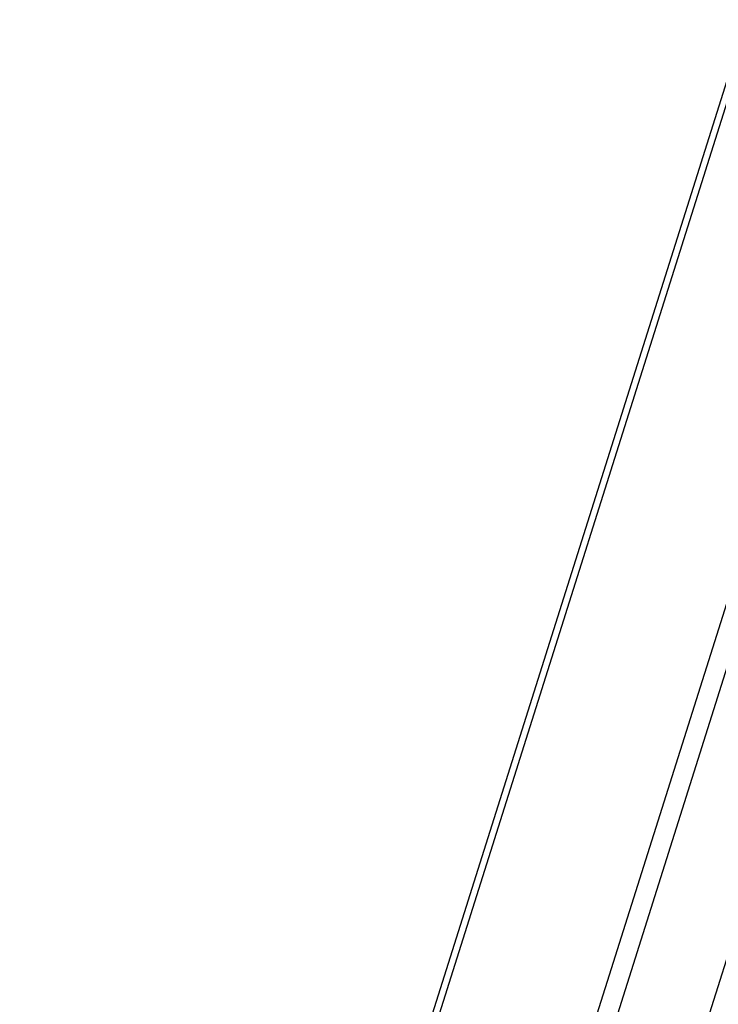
# Model space of a CAD drawing. Header units: millimetres. Extents: x 0 to 844, y -2 to 552.
# Tile 52 of 65: x 741 to 757, y 205 to 228. Entities that reach past the tile are written whole.
import ezdxf

# ---------------------------------------------------------------- set-up
doc = ezdxf.new("R2010")
doc.units = ezdxf.units.MM
doc.styles.add('SLDTEXTSTYLE0', font='GOTHIC.TTF', dxfattribs={"width": 0.913})
doc.dimstyles.new('SLDDIMSTYLE8', dxfattribs={"dimtxt": 3.5, "dimasz": 3.9624, "dimexe": 0, "dimexo": 0.0625, "dimgap": 0.875, "dimtad": 0, "dimtih": 1, "dimtoh": 1, "dimdec": 4, "dimlfac": 10, "dimzin": 12, "dimdsep": 46, "dimtxsty": 'SLDTEXTSTYLE0', "dimsah": 1, "dimcen": 0.09, "dimadec": 0, "dimazin": 3, "dimtfac": 1, "dimtdec": 0, "dimtofl": 0, "dimtmove": 0, "dimatfit": 3, "dimfxl": 1, "dimfrac": 2, "dimtolj": 1, "dimtzin": 12, "dimarcsym": 0})

# ---------------------------------------------------------------- blocks, each defined once
blk = doc.blocks.new('_D_21')
at = {"color": 7, "linetype": 'Continuous', "lineweight": 0}
for p, q in [((742.055, 179.62), (729.532, 139.947)), ((788.321, 155.755), (788.321, 130.888))]:
    blk.add_line(p, q, dxfattribs=at)
at = {"color": 7, "linetype": 'Continuous', "lineweight": 18}
for start, end in [(252.48, 260.33093), (262.45423, 270)]:
    blk.add_arc((788.321, 326.178), 192.115, start, end, dxfattribs=at)
for points in [[(730.487, 142.975), (734.086, 141.189), (734.47, 142.453)], [(788.321, 134.063), (784.366, 134.764), (784.352, 133.444)]]:
    blk.add_solid(points, dxfattribs=at)
at = {"color": 7, "linetype": 'Continuous', "lineweight": 18, "insert": (756.054, 137.919), "char_height": 3.5, "attachment_point": 1, "style": 'SLDTEXTSTYLE0'}
blk.add_mtext('18°', dxfattribs=at)

msp = doc.modelspace()

# ---------------------------------------------------------------- linework, layer by layer
at = {"color": 7, "linetype": 'Continuous', "lineweight": 25}
for p, q in [((781.243216, 303.257943), (742.535623, 180.642401)), ((781.055019, 303.160057), (742.437737, 180.830598)), ((784.549364, 302.214249), (745.841771, 179.598707)), ((784.921559, 301.901719), (746.325945, 179.640897)), ((786.237163, 299.372312), (748.855352, 180.956501))]:
    msp.add_line(p, q, dxfattribs=at)

# ---------------------------------------------------------------- dimensions: what is measured, and where the dimension line sits
at = {"color": 7, "linetype": 'Continuous', "lineweight": 18}
dim = msp.add_angular_dim_2l(base=(743.164893, 139.445535), line1=((742.437737, 180.830598), (781.055019, 303.160057)), line2=((788.321325, 157.025277), (788.321325, 305.025277)), dimstyle='SLDDIMSTYLE8', dxfattribs=at)
dim.commit()
dim.dimension.update_dxf_attribs({"geometry": '_D_21', "text_midpoint": (759.573734, 136.226179), "dimtype": 162})

doc.saveas('drawing.dxf')
